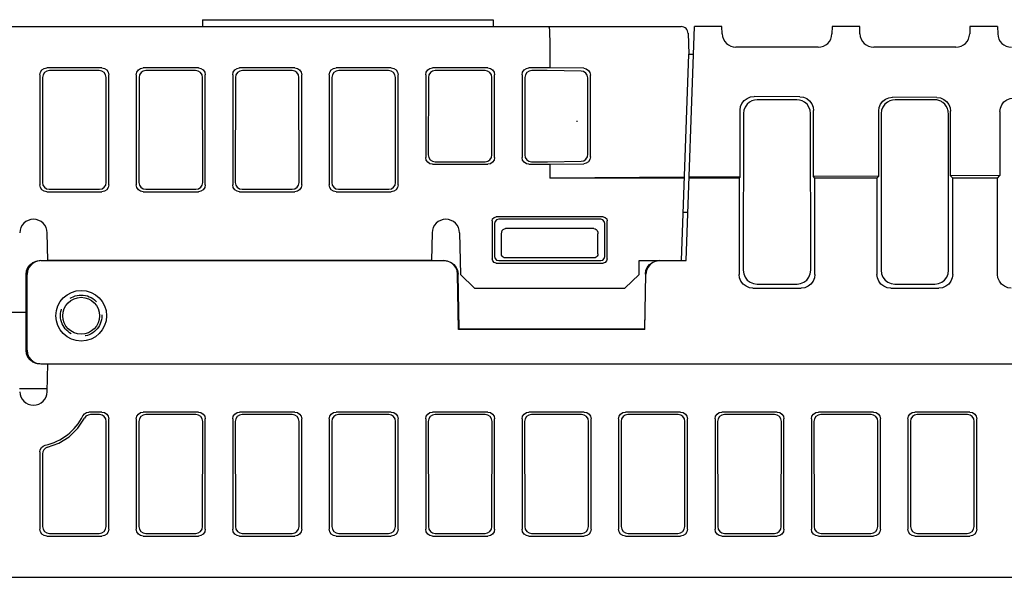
# Model space of a CAD drawing. Header units: millimetres. Extents: x 60 to 816, y 67 to 540.
# Tile 33 of 45: x 657 to 728, y 140 to 180. Entities that reach past the tile are written whole.
import ezdxf

# ---------------------------------------------------------------- set-up
doc = ezdxf.new("R2010")
doc.units = ezdxf.units.MM
doc.header["$LTSCALE"] = 0.327195
doc.linetypes.add('HIDDEN', pattern=[9.525, 6.35, -3.175])
for name, color, linetype in [('ALL_AXIS', 7, 'Continuous'), ('ALL_CURVE', 7, 'Continuous'), ('ALL_FEATURES', 7, 'Continuous'), ('DEFAULT_2', 7, 'Continuous')]:
    doc.layers.add(name, color=color, linetype=linetype)

msp = doc.modelspace()

# ---------------------------------------------------------------- linework, layer by layer
at = {"color": 7, "linetype": 'Continuous', "lineweight": 25}
msp.add_line((723.95, 162.299), (723.936, 173.687), dxfattribs=at)
at = {"layer": 'ALL_AXIS', "color": 7, "linetype": 'Continuous', "lineweight": 25}
msp.add_line((686.43, 163), (658.57, 163), dxfattribs=at)
at = {"layer": 'ALL_CURVE', "color": 4, "linetype": 'Continuous', "lineweight": 25}
msp.add_line((667.5, 163), (677.5, 163), dxfattribs=at)
at = {"layer": 'ALL_FEATURES', "color": 7, "linetype": 'Continuous', "lineweight": 25}
for p, q in [((669.8, 180.5), (669.8, 180)), ((669.8, 180.5), (690.9, 180.5)), ((690.9, 180.5), (690.9, 180)), ((612, 180), (704.547, 180)), ((704.906, 163), (705.5, 180)), ((705.047, 179.517), (705.1, 178)), ((707.5, 180), (705.5, 180)), ((707.519, 179.465), (707.5, 180)), ((715.5, 180), (715.481, 179.465)), ((717.5, 180), (715.5, 180)), ((717.519, 179.465), (717.5, 180)), ((725.5, 180), (725.481, 179.465)), ((727.5, 180), (725.5, 180)), ((727.5, 180), (727.519, 179.465)), ((695, 179), (695, 177)), ((704.576, 163), (705.1, 178)), ((705.1, 178), (705.43, 178)), ((714.482, 178.5), (708.518, 178.5)), ((724.482, 178.5), (718.518, 178.5)), ((662.502, 177), (658.498, 177)), ((662.306, 176.804), (658.694, 176.804)), ((669.502, 177), (665.498, 177)), ((669.306, 176.804), (665.694, 176.804)), ((676.502, 177), (672.498, 177)), ((676.306, 176.804), (672.694, 176.804)), ((683.502, 177), (679.498, 177)), ((683.306, 176.804), (679.694, 176.804)), ((690.502, 177), (686.498, 177)), ((690.306, 176.804), (686.694, 176.804)), ((695, 177), (693.498, 177)), ((694.829, 176.804), (693.694, 176.804)), ((697.273, 176.771), (694.829, 176.804)), ((697.469, 176.967), (695, 177)), ((658, 176.502), (658, 168.498)), ((658.195, 176.307), (658.184, 168.682)), ((662.816, 168.682), (662.805, 176.307)), ((663, 168.498), (663, 176.502)), ((665, 176.502), (665, 168.498)), ((665.195, 176.307), (665.184, 168.682)), ((669.816, 168.682), (669.805, 176.307)), ((670, 168.498), (670, 176.502)), ((672, 176.502), (672, 168.498)), ((672.195, 176.307), (672.184, 168.682)), ((676.816, 168.682), (676.805, 176.307)), ((677, 168.498), (677, 176.502)), ((679, 176.502), (679, 168.498)), ((679.195, 176.307), (679.184, 168.682)), ((683.816, 168.682), (683.805, 176.307)), ((684, 168.498), (684, 176.502)), ((686, 176.502), (686, 170.498)), ((686.195, 176.307), (686.187, 170.685)), ((690.813, 170.685), (690.805, 176.307)), ((691, 170.498), (691, 176.502)), ((693, 176.502), (693, 170.498)), ((693.195, 176.307), (693.187, 170.685)), ((697.774, 170.724), (697.765, 176.267)), ((697.96, 170.538), (697.96, 176.462)), ((713.153, 174.902), (709.829, 174.92)), ((712.936, 174.685), (710.064, 174.685)), ((723.1, 174.849), (719.883, 174.866)), ((722.936, 174.685), (720.064, 174.685)), ((708.824, 169.074), (708.824, 173.926)), ((709.064, 173.687), (709.05, 162.299)), ((713.95, 162.299), (713.936, 173.687)), ((714.147, 169.103), (714.147, 173.898)), ((718.878, 169.128), (718.878, 173.872)), ((719.064, 173.687), (719.05, 162.299)), ((724.094, 169.156), (724.094, 173.844)), ((727.676, 173.825), (727.676, 169.176)), ((697.007, 173.1), (696.954, 173.1)), ((686.684, 170.186), (690.316, 170.186)), ((693.684, 170.186), (694.837, 170.186)), ((694.837, 170.186), (697.283, 170.219)), ((686.498, 170), (690.502, 170)), ((693.498, 170), (695, 170)), ((695, 170), (697.469, 170.033)), ((695, 170), (695, 169)), ((704.788, 169.053), (695, 169)), ((704.786, 169), (695, 169)), ((708.75, 169), (705.116, 169)), ((708.824, 169.074), (705.118, 169.054)), ((708.75, 169), (708.824, 169.074)), ((708.75, 169), (708.75, 161.999)), ((718.878, 169.128), (714.147, 169.103)), ((714.25, 169), (714.147, 169.103)), ((718.75, 169), (714.25, 169)), ((714.25, 161.999), (714.25, 169)), ((718.75, 169), (718.878, 169.128)), ((718.75, 169), (718.75, 161.999)), ((727.676, 169.176), (724.094, 169.156)), ((724.25, 169), (724.094, 169.156)), ((727.5, 169), (724.25, 169)), ((724.25, 161.999), (724.25, 169)), ((727.5, 169), (727.676, 169.176)), ((727.5, 161.999), (727.5, 169)), ((658.498, 168), (662.502, 168)), ((658.681, 168.183), (662.319, 168.183)), ((665.498, 168), (669.502, 168)), ((665.681, 168.183), (669.319, 168.183)), ((672.498, 168), (676.502, 168)), ((672.681, 168.183), (676.319, 168.183)), ((679.498, 168), (683.502, 168)), ((679.681, 168.183), (683.319, 168.183)), ((690.821, 165.88), (690.825, 163.123)), ((698.881, 166.18), (691.119, 166.18)), ((698.701, 166), (691.299, 166)), ((699.175, 163.123), (699.179, 165.88)), ((705.029, 166.5), (704.698, 166.5)), ((691, 165.701), (691, 163.299)), ((698.207, 165.336), (691.793, 165.336)), ((699, 163.299), (699, 165.701)), ((658.57, 163), (658.535, 165.017)), ((686.465, 165.017), (686.43, 163)), ((688.465, 165.017), (688.517, 162)), ((691.5, 163.5), (691.5, 164.937)), ((698.5, 163.5), (698.5, 164.937)), ((658.074, 163), (687.317, 163)), ((687.573, 162.967), (687.317, 163)), ((691.298, 163), (698.702, 163)), ((698.2, 163.2), (691.8, 163.2)), ((701.483, 162), (701.5, 163)), ((701.5, 163), (704.906, 163)), ((691.124, 162.825), (698.876, 162.825)), ((657.002, 159.25), (657.001, 162)), ((657.073, 156.5), (657.073, 162)), ((688.387, 158), (688.317, 162.017)), ((688.422, 158.035), (688.354, 162.017)), ((688.517, 162), (689.535, 161)), ((700.465, 161), (701.483, 162)), ((701.946, 162.017), (701.878, 158.035)), ((701.913, 158), (701.983, 162.017)), ((689.535, 161), (700.465, 161)), ((709.749, 161), (713.251, 161)), ((710.048, 161.298), (712.952, 161.298)), ((719.749, 161), (723.251, 161)), ((720.048, 161.298), (722.952, 161.298)), ((653.502, 159.25), (657.002, 159.25)), ((657.001, 156.5), (657.002, 159.25)), ((688.422, 158.035), (688.387, 158)), ((701.913, 158), (688.387, 158)), ((688.422, 158.035), (701.878, 158.035)), ((701.913, 158), (701.878, 158.035)), ((657.815, 155.534), (658.074, 155.5)), ((658.074, 155.5), (775.017, 155.5)), ((658.535, 153.483), (658.57, 155.5)), ((658.539, 153.7), (656.531, 153.7)), ((662.502, 152), (661.565, 152)), ((662.321, 151.819), (661.676, 151.819)), ((663, 143.498), (663, 151.502)), ((665, 151.502), (665, 143.498)), ((669.502, 152), (665.498, 152)), ((669.321, 151.819), (665.679, 151.819)), ((670, 143.498), (670, 151.502)), ((672, 151.502), (672, 143.498)), ((676.502, 152), (672.498, 152)), ((676.321, 151.819), (672.679, 151.819)), ((677, 143.498), (677, 151.502)), ((679, 151.502), (679, 143.498)), ((683.502, 152), (679.498, 152)), ((683.321, 151.819), (679.679, 151.819)), ((684, 143.498), (684, 151.502)), ((686, 151.502), (686, 143.498)), ((690.502, 152), (686.498, 152)), ((690.321, 151.819), (686.679, 151.819)), ((691, 143.498), (691, 151.502)), ((693, 151.502), (693, 143.498)), ((697.502, 152), (693.498, 152)), ((697.321, 151.819), (693.679, 151.819)), ((698, 143.498), (698, 151.502)), ((700, 151.502), (700, 143.498)), ((704.502, 152), (700.498, 152)), ((704.321, 151.819), (700.679, 151.819)), ((705, 143.498), (705, 151.502)), ((707, 151.502), (707, 143.498)), ((711.502, 152), (707.498, 152)), ((711.321, 151.819), (707.679, 151.819)), ((712, 143.498), (712, 151.502)), ((714, 151.502), (714, 143.498)), ((718.502, 152), (714.498, 152)), ((718.321, 151.819), (714.679, 151.819)), ((719, 143.498), (719, 151.502)), ((721, 151.502), (721, 143.498)), ((725.502, 152), (721.498, 152)), ((725.321, 151.819), (721.679, 151.819)), ((726, 143.498), (726, 151.502)), ((662.807, 143.691), (662.819, 151.321)), ((665.181, 151.321), (665.193, 143.691)), ((669.807, 143.691), (669.819, 151.321)), ((672.181, 151.321), (672.193, 143.691)), ((676.807, 143.691), (676.819, 151.321)), ((679.181, 151.321), (679.193, 143.691)), ((683.807, 143.691), (683.819, 151.321)), ((686.181, 151.321), (686.193, 143.691)), ((690.807, 143.691), (690.819, 151.321)), ((693.181, 151.321), (693.193, 143.691)), ((697.807, 143.691), (697.819, 151.321)), ((700.181, 151.321), (700.193, 143.691)), ((704.807, 143.691), (704.819, 151.321)), ((707.181, 151.321), (707.193, 143.691)), ((711.807, 143.691), (711.819, 151.321)), ((714.181, 151.321), (714.193, 143.691)), ((718.807, 143.691), (718.819, 151.321)), ((721.181, 151.321), (721.193, 143.691)), ((725.807, 143.691), (725.819, 151.321)), ((658, 149.106), (658, 143.498)), ((658.185, 148.96), (658.193, 143.691)), ((658.498, 143), (662.502, 143)), ((658.692, 143.194), (662.308, 143.194)), ((665.498, 143), (669.502, 143)), ((665.692, 143.194), (669.308, 143.194)), ((672.498, 143), (676.502, 143)), ((672.692, 143.194), (676.308, 143.194)), ((679.498, 143), (683.502, 143)), ((679.692, 143.194), (683.308, 143.194)), ((686.498, 143), (690.502, 143)), ((686.692, 143.194), (690.308, 143.194)), ((693.498, 143), (697.502, 143)), ((693.692, 143.194), (697.308, 143.194)), ((700.498, 143), (704.502, 143)), ((700.692, 143.194), (704.308, 143.194)), ((707.498, 143), (711.502, 143)), ((707.692, 143.194), (711.308, 143.194)), ((714.498, 143), (718.502, 143)), ((714.692, 143.194), (718.308, 143.194)), ((721.498, 143), (725.502, 143)), ((721.692, 143.194), (725.308, 143.194)), ((610, 140), (775.3, 140))]:
    msp.add_line(p, q, dxfattribs=at)
for points in [[(694.924, 180), (694.953, 179.924), (694.978, 179.708), (694.994, 179.383), (695, 179)], [(658, 176.502), (658.038, 176.693), (658.146, 176.854), (658.307, 176.962), (658.498, 177)], [(658.694, 176.804), (658.503, 176.766), (658.341, 176.658), (658.233, 176.497), (658.195, 176.307)], [(662.805, 176.307), (662.767, 176.497), (662.659, 176.658), (662.497, 176.766), (662.306, 176.804)], [(662.502, 177), (662.693, 176.962), (662.854, 176.854), (662.962, 176.693), (663, 176.502)], [(665, 176.502), (665.038, 176.693), (665.146, 176.854), (665.307, 176.962), (665.498, 177)], [(665.694, 176.804), (665.503, 176.766), (665.341, 176.658), (665.233, 176.497), (665.195, 176.307)], [(669.805, 176.307), (669.767, 176.497), (669.659, 176.658), (669.497, 176.766), (669.306, 176.804)], [(669.502, 177), (669.693, 176.962), (669.854, 176.854), (669.962, 176.693), (670, 176.502)], [(672, 176.502), (672.038, 176.693), (672.146, 176.854), (672.307, 176.962), (672.498, 177)], [(672.694, 176.804), (672.503, 176.766), (672.341, 176.658), (672.233, 176.497), (672.195, 176.307)], [(676.805, 176.307), (676.767, 176.497), (676.659, 176.658), (676.497, 176.766), (676.306, 176.804)], [(676.502, 177), (676.693, 176.962), (676.854, 176.854), (676.962, 176.693), (677, 176.502)], [(679, 176.502), (679.038, 176.693), (679.146, 176.854), (679.307, 176.962), (679.498, 177)], [(679.694, 176.804), (679.503, 176.766), (679.341, 176.658), (679.233, 176.497), (679.195, 176.307)], [(683.805, 176.307), (683.767, 176.497), (683.659, 176.658), (683.497, 176.766), (683.306, 176.804)], [(683.502, 177), (683.693, 176.962), (683.854, 176.854), (683.962, 176.693), (684, 176.502)], [(686, 176.502), (686.038, 176.693), (686.146, 176.854), (686.307, 176.962), (686.498, 177)], [(686.694, 176.804), (686.503, 176.766), (686.341, 176.658), (686.233, 176.497), (686.195, 176.307)], [(690.805, 176.307), (690.767, 176.497), (690.659, 176.658), (690.497, 176.766), (690.306, 176.804)], [(690.502, 177), (690.693, 176.962), (690.854, 176.854), (690.962, 176.693), (691, 176.502)], [(693, 176.502), (693.038, 176.693), (693.146, 176.854), (693.307, 176.962), (693.498, 177)], [(693.694, 176.804), (693.503, 176.766), (693.341, 176.658), (693.233, 176.497), (693.195, 176.307)], [(697.765, 176.267), (697.728, 176.458), (697.621, 176.621), (697.461, 176.731), (697.273, 176.771)], [(697.469, 176.967), (697.657, 176.927), (697.816, 176.817), (697.923, 176.653), (697.96, 176.462)], [(708.824, 173.926), (708.858, 174.183), (708.957, 174.422), (709.115, 174.628), (709.322, 174.787), (709.566, 174.887), (709.829, 174.92)], [(709.509, 174.517), (709.323, 174.358), (709.182, 174.158), (709.094, 173.93), (709.064, 173.687)], [(710.064, 174.685), (709.869, 174.666), (709.682, 174.609), (709.509, 174.517)], [(713.491, 174.517), (713.318, 174.609), (713.131, 174.666), (712.936, 174.685)], [(713.153, 174.902), (713.411, 174.867), (713.651, 174.765), (713.857, 174.605), (714.015, 174.397), (714.114, 174.156), (714.147, 173.898)], [(713.936, 173.687), (713.906, 173.93), (713.818, 174.158), (713.677, 174.358), (713.491, 174.517)], [(718.878, 173.872), (718.912, 174.129), (719.011, 174.368), (719.169, 174.574), (719.376, 174.733), (719.62, 174.833), (719.883, 174.866)], [(719.509, 174.517), (719.323, 174.358), (719.182, 174.158), (719.094, 173.93), (719.064, 173.687)], [(720.064, 174.685), (719.869, 174.666), (719.682, 174.609), (719.509, 174.517)], [(723.399, 174.572), (723.248, 174.635), (723.09, 174.673), (722.936, 174.685)], [(723.1, 174.849), (723.358, 174.813), (723.598, 174.712), (723.804, 174.551), (723.961, 174.343), (724.06, 174.102), (724.094, 173.844)], [(723.526, 174.493), (723.485, 174.521), (723.443, 174.547), (723.399, 174.572)], [(723.87, 174.044), (723.785, 174.215), (723.669, 174.366), (723.526, 174.493)], [(727.676, 173.825), (727.709, 174.082), (727.808, 174.321), (727.966, 174.527), (728.174, 174.686), (728.417, 174.786), (728.68, 174.819)], [(723.936, 173.687), (723.932, 173.778), (723.92, 173.868), (723.899, 173.957), (723.87, 174.044)], [(686.498, 170), (686.307, 170.038), (686.146, 170.146), (686.038, 170.307), (686, 170.498)], [(686.187, 170.685), (686.224, 170.493), (686.332, 170.332), (686.493, 170.224), (686.684, 170.186)], [(690.316, 170.186), (690.507, 170.224), (690.668, 170.332), (690.776, 170.493), (690.813, 170.685)], [(691, 170.498), (690.962, 170.307), (690.854, 170.146), (690.693, 170.038), (690.502, 170)], [(693.498, 170), (693.307, 170.038), (693.146, 170.146), (693.038, 170.307), (693, 170.498)], [(693.187, 170.685), (693.224, 170.493), (693.332, 170.332), (693.493, 170.224), (693.684, 170.186)], [(697.283, 170.219), (697.471, 170.259), (697.63, 170.369), (697.737, 170.533), (697.774, 170.724)], [(697.96, 170.538), (697.923, 170.347), (697.816, 170.183), (697.657, 170.073), (697.469, 170.033)], [(658.184, 168.682), (658.221, 168.49), (658.329, 168.329), (658.49, 168.221), (658.681, 168.183)], [(662.319, 168.183), (662.51, 168.221), (662.671, 168.329), (662.779, 168.49), (662.816, 168.682)], [(665.184, 168.682), (665.221, 168.49), (665.329, 168.329), (665.49, 168.221), (665.681, 168.183)], [(669.319, 168.183), (669.51, 168.221), (669.671, 168.329), (669.779, 168.49), (669.816, 168.682)], [(672.184, 168.682), (672.221, 168.49), (672.329, 168.329), (672.49, 168.221), (672.681, 168.183)], [(676.319, 168.183), (676.51, 168.221), (676.671, 168.329), (676.779, 168.49), (676.816, 168.682)], [(679.184, 168.682), (679.221, 168.49), (679.329, 168.329), (679.49, 168.221), (679.681, 168.183)], [(683.319, 168.183), (683.51, 168.221), (683.671, 168.329), (683.779, 168.49), (683.816, 168.682)], [(658.498, 168), (658.307, 168.038), (658.146, 168.146), (658.038, 168.307), (658, 168.498)], [(663, 168.498), (662.962, 168.307), (662.854, 168.146), (662.693, 168.038), (662.502, 168)], [(665.498, 168), (665.307, 168.038), (665.146, 168.146), (665.038, 168.307), (665, 168.498)], [(670, 168.498), (669.962, 168.307), (669.854, 168.146), (669.693, 168.038), (669.502, 168)], [(672.498, 168), (672.307, 168.038), (672.146, 168.146), (672.038, 168.307), (672, 168.498)], [(677, 168.498), (676.962, 168.307), (676.854, 168.146), (676.693, 168.038), (676.502, 168)], [(679.498, 168), (679.307, 168.038), (679.146, 168.146), (679.038, 168.307), (679, 168.498)], [(684, 168.498), (683.962, 168.307), (683.854, 168.146), (683.693, 168.038), (683.502, 168)], [(690.821, 165.88), (690.86, 166.03), (690.97, 166.139), (691.119, 166.18)], [(691.299, 166), (691.149, 165.96), (691.04, 165.851), (691, 165.701)], [(699, 165.701), (698.96, 165.851), (698.851, 165.96), (698.701, 166)], [(698.881, 166.18), (699.03, 166.139), (699.14, 166.03), (699.179, 165.88)], [(691.5, 164.937), (691.517, 165.074), (691.563, 165.186), (691.63, 165.27), (691.709, 165.32), (691.793, 165.336)], [(698.207, 165.336), (698.291, 165.32), (698.37, 165.27), (698.437, 165.186), (698.483, 165.074), (698.5, 164.937)], [(657.001, 162), (657.035, 162.259), (657.134, 162.5), (657.293, 162.707), (657.5, 162.866), (657.742, 162.966), (658.001, 163)], [(658.074, 163), (657.815, 162.966), (657.574, 162.866), (657.366, 162.707), (657.207, 162.5), (657.107, 162.259), (657.073, 162)], [(687.354, 163), (687.61, 162.967), (687.849, 162.869), (688.055, 162.713), (688.214, 162.51), (688.316, 162.273), (688.354, 162.017)], [(688.317, 162.017), (688.279, 162.273), (688.177, 162.51), (688.018, 162.713), (687.812, 162.869), (687.573, 162.967)], [(691.124, 162.825), (690.974, 162.865), (690.865, 162.974), (690.825, 163.123)], [(691, 163.299), (691.04, 163.149), (691.149, 163.04), (691.298, 163)], [(691.8, 163.2), (691.707, 163.215), (691.624, 163.257), (691.557, 163.323), (691.515, 163.407), (691.5, 163.5)], [(698.5, 163.5), (698.485, 163.407), (698.443, 163.323), (698.376, 163.257), (698.293, 163.215), (698.2, 163.2)], [(698.702, 163), (698.851, 163.04), (698.96, 163.149), (699, 163.299)], [(699.175, 163.123), (699.135, 162.974), (699.026, 162.865), (698.876, 162.825)], [(701.946, 162.017), (701.984, 162.273), (702.086, 162.51), (702.245, 162.713), (702.451, 162.869), (702.69, 162.967), (702.946, 163)], [(702.983, 163), (702.727, 162.967), (702.488, 162.869), (702.282, 162.713), (702.123, 162.51), (702.021, 162.273), (701.983, 162.017)], [(709.05, 162.299), (709.083, 162.04), (709.183, 161.798), (709.342, 161.591), (709.548, 161.432), (709.789, 161.332), (710.048, 161.298)], [(712.952, 161.298), (713.211, 161.332), (713.452, 161.432), (713.658, 161.591), (713.817, 161.798), (713.917, 162.04), (713.95, 162.299)], [(719.05, 162.299), (719.083, 162.04), (719.183, 161.798), (719.342, 161.591), (719.548, 161.432), (719.789, 161.332), (720.048, 161.298)], [(722.952, 161.298), (723.211, 161.332), (723.452, 161.432), (723.658, 161.591), (723.817, 161.798), (723.917, 162.04), (723.95, 162.299)], [(709.749, 161), (709.491, 161.034), (709.25, 161.134), (709.043, 161.293), (708.884, 161.5), (708.784, 161.741), (708.75, 161.999)], [(714.25, 161.999), (714.216, 161.741), (714.116, 161.5), (713.957, 161.293), (713.75, 161.134), (713.509, 161.034), (713.251, 161)], [(719.749, 161), (719.491, 161.034), (719.25, 161.134), (719.043, 161.293), (718.884, 161.5), (718.784, 161.741), (718.75, 161.999)], [(724.25, 161.999), (724.216, 161.741), (724.116, 161.5), (723.957, 161.293), (723.75, 161.134), (723.509, 161.034), (723.251, 161)], [(728.499, 161), (728.241, 161.034), (728, 161.134), (727.793, 161.293), (727.634, 161.5), (727.534, 161.741), (727.5, 161.999)], [(658.001, 155.5), (657.742, 155.534), (657.5, 155.634), (657.293, 155.793), (657.134, 156), (657.035, 156.241), (657.001, 156.5)], [(657.073, 156.5), (657.107, 156.241), (657.207, 156), (657.366, 155.793), (657.574, 155.634), (657.815, 155.534)], [(658.56, 149.443), (659.379, 149.745), (660.122, 150.213), (660.751, 150.826), (661.235, 151.553)], [(661.119, 151.723), (661.228, 151.869), (661.385, 151.966), (661.565, 152)], [(661.676, 151.819), (661.499, 151.787), (661.345, 151.694), (661.235, 151.553)], [(662.819, 151.321), (662.781, 151.512), (662.673, 151.674), (662.512, 151.781), (662.321, 151.819)], [(662.502, 152), (662.693, 151.962), (662.854, 151.854), (662.962, 151.693), (663, 151.502)], [(665, 151.502), (665.038, 151.693), (665.146, 151.854), (665.307, 151.962), (665.498, 152)], [(665.679, 151.819), (665.488, 151.781), (665.327, 151.674), (665.219, 151.512), (665.181, 151.321)], [(669.819, 151.321), (669.781, 151.512), (669.673, 151.674), (669.512, 151.781), (669.321, 151.819)], [(669.502, 152), (669.693, 151.962), (669.854, 151.854), (669.962, 151.693), (670, 151.502)], [(672, 151.502), (672.038, 151.693), (672.146, 151.854), (672.307, 151.962), (672.498, 152)], [(672.679, 151.819), (672.488, 151.781), (672.327, 151.674), (672.219, 151.512), (672.181, 151.321)], [(676.819, 151.321), (676.781, 151.512), (676.673, 151.674), (676.512, 151.781), (676.321, 151.819)], [(676.502, 152), (676.693, 151.962), (676.854, 151.854), (676.962, 151.693), (677, 151.502)], [(679, 151.502), (679.038, 151.693), (679.146, 151.854), (679.307, 151.962), (679.498, 152)], [(679.679, 151.819), (679.488, 151.781), (679.327, 151.674), (679.219, 151.512), (679.181, 151.321)], [(683.819, 151.321), (683.781, 151.512), (683.673, 151.674), (683.512, 151.781), (683.321, 151.819)], [(683.502, 152), (683.693, 151.962), (683.854, 151.854), (683.962, 151.693), (684, 151.502)], [(686, 151.502), (686.038, 151.693), (686.146, 151.854), (686.307, 151.962), (686.498, 152)], [(686.679, 151.819), (686.488, 151.781), (686.327, 151.674), (686.219, 151.512), (686.181, 151.321)], [(690.819, 151.321), (690.781, 151.512), (690.673, 151.674), (690.512, 151.781), (690.321, 151.819)], [(690.502, 152), (690.693, 151.962), (690.854, 151.854), (690.962, 151.693), (691, 151.502)], [(693, 151.502), (693.038, 151.693), (693.146, 151.854), (693.307, 151.962), (693.498, 152)], [(693.679, 151.819), (693.488, 151.781), (693.327, 151.674), (693.219, 151.512), (693.181, 151.321)], [(697.819, 151.321), (697.781, 151.512), (697.673, 151.674), (697.512, 151.781), (697.321, 151.819)], [(697.502, 152), (697.693, 151.962), (697.854, 151.854), (697.962, 151.693), (698, 151.502)], [(700, 151.502), (700.038, 151.693), (700.146, 151.854), (700.307, 151.962), (700.498, 152)], [(700.679, 151.819), (700.488, 151.781), (700.327, 151.674), (700.219, 151.512), (700.181, 151.321)], [(704.819, 151.321), (704.781, 151.512), (704.673, 151.674), (704.512, 151.781), (704.321, 151.819)], [(704.502, 152), (704.693, 151.962), (704.854, 151.854), (704.962, 151.693), (705, 151.502)], [(707, 151.502), (707.038, 151.693), (707.146, 151.854), (707.307, 151.962), (707.498, 152)], [(707.679, 151.819), (707.488, 151.781), (707.327, 151.674), (707.219, 151.512), (707.181, 151.321)], [(711.819, 151.321), (711.781, 151.512), (711.673, 151.674), (711.512, 151.781), (711.321, 151.819)], [(711.502, 152), (711.693, 151.962), (711.854, 151.854), (711.962, 151.693), (712, 151.502)], [(714, 151.502), (714.038, 151.693), (714.146, 151.854), (714.307, 151.962), (714.498, 152)], [(714.679, 151.819), (714.488, 151.781), (714.327, 151.674), (714.219, 151.512), (714.181, 151.321)], [(718.819, 151.321), (718.781, 151.512), (718.673, 151.674), (718.512, 151.781), (718.321, 151.819)], [(718.502, 152), (718.693, 151.962), (718.854, 151.854), (718.962, 151.693), (719, 151.502)], [(721, 151.502), (721.038, 151.693), (721.146, 151.854), (721.307, 151.962), (721.498, 152)], [(721.679, 151.819), (721.488, 151.781), (721.327, 151.674), (721.219, 151.512), (721.181, 151.321)], [(725.819, 151.321), (725.781, 151.512), (725.673, 151.674), (725.512, 151.781), (725.321, 151.819)], [(725.502, 152), (725.693, 151.962), (725.854, 151.854), (725.962, 151.693), (726, 151.502)], [(658, 149.106), (658.028, 149.271), (658.109, 149.418), (658.236, 149.53), (658.391, 149.593)], [(658.56, 149.443), (658.411, 149.378), (658.289, 149.265), (658.211, 149.121), (658.185, 148.96)], [(658.193, 143.691), (658.231, 143.5), (658.339, 143.339), (658.501, 143.232), (658.692, 143.194)], [(662.308, 143.194), (662.499, 143.232), (662.661, 143.339), (662.769, 143.5), (662.807, 143.691)], [(665.193, 143.691), (665.231, 143.5), (665.339, 143.339), (665.501, 143.232), (665.692, 143.194)], [(669.308, 143.194), (669.499, 143.232), (669.661, 143.339), (669.769, 143.5), (669.807, 143.691)], [(672.193, 143.691), (672.231, 143.5), (672.339, 143.339), (672.501, 143.232), (672.692, 143.194)], [(676.308, 143.194), (676.499, 143.232), (676.661, 143.339), (676.769, 143.5), (676.807, 143.691)], [(679.193, 143.691), (679.231, 143.5), (679.339, 143.339), (679.501, 143.232), (679.692, 143.194)], [(683.308, 143.194), (683.499, 143.232), (683.661, 143.339), (683.769, 143.5), (683.807, 143.691)], [(686.193, 143.691), (686.231, 143.5), (686.339, 143.339), (686.501, 143.232), (686.692, 143.194)], [(690.308, 143.194), (690.499, 143.232), (690.661, 143.339), (690.769, 143.5), (690.807, 143.691)], [(693.193, 143.691), (693.231, 143.5), (693.339, 143.339), (693.501, 143.232), (693.692, 143.194)], [(697.308, 143.194), (697.499, 143.232), (697.661, 143.339), (697.769, 143.5), (697.807, 143.691)], [(700.193, 143.691), (700.231, 143.5), (700.339, 143.339), (700.501, 143.232), (700.692, 143.194)], [(704.308, 143.194), (704.499, 143.232), (704.661, 143.339), (704.769, 143.5), (704.807, 143.691)], [(707.193, 143.691), (707.231, 143.5), (707.339, 143.339), (707.501, 143.232), (707.692, 143.194)], [(711.308, 143.194), (711.499, 143.232), (711.661, 143.339), (711.769, 143.5), (711.807, 143.691)], [(714.193, 143.691), (714.231, 143.5), (714.339, 143.339), (714.501, 143.232), (714.692, 143.194)], [(718.308, 143.194), (718.499, 143.232), (718.661, 143.339), (718.769, 143.5), (718.807, 143.691)], [(721.193, 143.691), (721.231, 143.5), (721.339, 143.339), (721.501, 143.232), (721.692, 143.194)], [(725.308, 143.194), (725.499, 143.232), (725.661, 143.339), (725.769, 143.5), (725.807, 143.691)], [(658.498, 143), (658.307, 143.038), (658.146, 143.146), (658.038, 143.307), (658, 143.498)], [(663, 143.498), (662.962, 143.307), (662.854, 143.146), (662.693, 143.038), (662.502, 143)], [(665.498, 143), (665.307, 143.038), (665.146, 143.146), (665.038, 143.307), (665, 143.498)], [(670, 143.498), (669.962, 143.307), (669.854, 143.146), (669.693, 143.038), (669.502, 143)], [(672.498, 143), (672.307, 143.038), (672.146, 143.146), (672.038, 143.307), (672, 143.498)], [(677, 143.498), (676.962, 143.307), (676.854, 143.146), (676.693, 143.038), (676.502, 143)], [(679.498, 143), (679.307, 143.038), (679.146, 143.146), (679.038, 143.307), (679, 143.498)], [(684, 143.498), (683.962, 143.307), (683.854, 143.146), (683.693, 143.038), (683.502, 143)], [(686.498, 143), (686.307, 143.038), (686.146, 143.146), (686.038, 143.307), (686, 143.498)], [(691, 143.498), (690.962, 143.307), (690.854, 143.146), (690.693, 143.038), (690.502, 143)], [(693.498, 143), (693.307, 143.038), (693.146, 143.146), (693.038, 143.307), (693, 143.498)], [(698, 143.498), (697.962, 143.307), (697.854, 143.146), (697.693, 143.038), (697.502, 143)], [(700.498, 143), (700.307, 143.038), (700.146, 143.146), (700.038, 143.307), (700, 143.498)], [(705, 143.498), (704.962, 143.307), (704.854, 143.146), (704.693, 143.038), (704.502, 143)], [(707.498, 143), (707.307, 143.038), (707.146, 143.146), (707.038, 143.307), (707, 143.498)], [(712, 143.498), (711.962, 143.307), (711.854, 143.146), (711.693, 143.038), (711.502, 143)], [(714.498, 143), (714.307, 143.038), (714.146, 143.146), (714.038, 143.307), (714, 143.498)], [(719, 143.498), (718.962, 143.307), (718.854, 143.146), (718.693, 143.038), (718.502, 143)], [(721.498, 143), (721.307, 143.038), (721.146, 143.146), (721.038, 143.307), (721, 143.498)], [(726, 143.498), (725.962, 143.307), (725.854, 143.146), (725.693, 143.038), (725.502, 143)]]:
    msp.add_lwpolyline(points, dxfattribs=at)
for radius in [1.837, 1.337]:
    msp.add_circle((661, 159), radius, dxfattribs=at)
for centre, radius, start, end in [((704.547, 179.5), 0.5, 0, 90.00015), ((708.518, 179.5), 1, 182, 270), ((714.482, 179.5), 1, 270, 358), ((718.518, 179.5), 1, 182, 270), ((724.482, 179.5), 1, 270, 358), ((728.518, 179.5), 1, 182, 270), ((657.535, 165), 1, 1, 179), ((687.465, 165), 1, 1, 179), ((657.535, 153.5), 1, 181, 359), ((657.535, 153.5), 4, 282.36263, 333.62723)]:
    msp.add_arc(centre, radius, start, end, dxfattribs=at)
at = {"layer": 'DEFAULT_2', "color": 8, "linetype": 'HIDDEN', "lineweight": 25}
msp.add_circle((661, 159), 1.5, dxfattribs=at)

doc.saveas('drawing.dxf')
